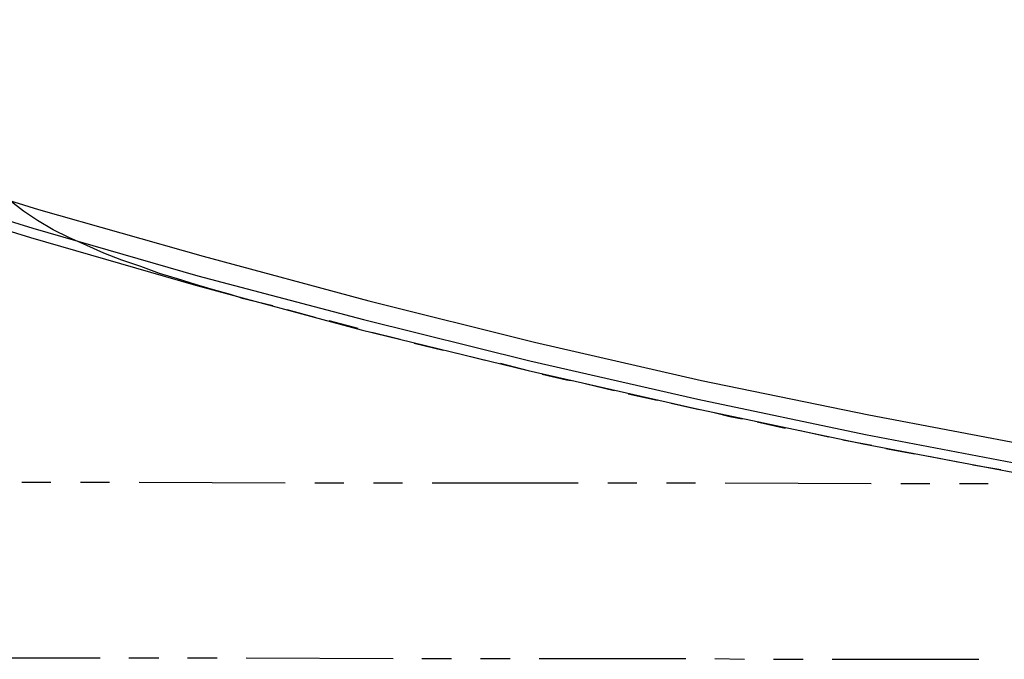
# Model space of a CAD drawing. Header units: feet. Extents: x -79 to 198, y -22 to 181.
# Tile 13 of 203: x 23 to 40, y 7 to 18. Entities that reach past the tile are written whole.
import ezdxf

# ---------------------------------------------------------------- set-up
doc = ezdxf.new("R2010")
doc.units = ezdxf.units.FT
doc.layers.add('A-LINEA', color=7, linetype='CONTINUOUS')

msp = doc.modelspace()

# ---------------------------------------------------------------- linework, layer by layer
at = {"layer": 'A-LINEA'}
for p, q in [((26.6133, 12.9644), (27.16, 12.8311)), ((27.4, 12.7644), (27.88, 12.6311)), ((28.12, 12.5778), (28.6133, 12.4444)), ((28.8533, 12.3778), (29.3333, 12.2578)), ((29.5733, 12.1911), (30.0667, 12.0711)), ((30.3067, 12.0178), (30.7867, 11.8978)), ((31.04, 11.8444), (31.52, 11.7244)), ((32.4933, 11.4978), (32.9867, 11.3778)), ((33.2267, 11.3244), (33.72, 11.2178)), ((33.96, 11.1644), (34.44, 11.0578)), ((35.4267, 10.8444), (35.9067, 10.7378)), ((36.16, 10.6978), (36.6533, 10.5911)), ((36.8933, 10.5378), (37.3867, 10.4444)), ((38.36, 10.2578), (38.8533, 10.1644)), ((39.1067, 10.1111), (39.5867, 10.0311)), ((22.88, 9.8178), (23.3733, 9.8178)), ((23.88, 9.8178), (24.3733, 9.8178)), ((24.88, 9.8178), (27.3733, 9.8044)), ((27.88, 9.8044), (28.3733, 9.8044)), ((28.88, 9.8044), (29.3733, 9.8044)), ((29.88, 9.8044), (32.3733, 9.8044)), ((32.88, 9.8044), (33.3733, 9.8044)), ((33.88, 9.8044), (34.3733, 9.8044)), ((34.88, 9.8044), (37.3733, 9.7911)), ((37.88, 9.7911), (38.3733, 9.7911)), ((38.88, 9.7911), (39.3733, 9.7911)), ((21.7067, 6.8178), (24.2133, 6.8178)), ((24.7067, 6.8178), (25.2133, 6.8178)), ((25.7067, 6.8178), (26.2133, 6.8178)), ((26.7067, 6.8178), (29.2133, 6.8044)), ((29.7067, 6.8044), (30.2133, 6.8044)), ((30.7067, 6.8044), (31.2133, 6.8044)), ((31.7067, 6.8044), (34.2133, 6.8044)), ((34.7067, 6.8044), (35.2133, 6.7911)), ((35.7067, 6.7911), (36.2133, 6.7911)), ((36.7067, 6.7911), (39.2133, 6.7911))]:
    msp.add_line(p, q, dxfattribs=at)
for points in [[(14.36, 17.7111), (14.5867, 17.5644), (14.8267, 17.4178), (15.0933, 17.2711), (15.3733, 17.1244), (15.6533, 17.0044), (15.96, 16.8711), (16.2667, 16.7378), (16.5467, 16.6311), (16.84, 16.5111), (17.1333, 16.4044), (17.4267, 16.3111), (17.6, 16.2444), (20.3733, 15.3378), (23.16, 14.4711), (25.9733, 13.6711), (28.8, 12.9111), (31.6267, 12.2044), (34.48, 11.5511), (37.3333, 10.9644), (40.2133, 10.4178)], [(14.1733, 17.4444), (14.4133, 17.2844), (14.6533, 17.1244), (14.9467, 16.9778), (15.2267, 16.8311), (15.52, 16.6978), (15.8267, 16.5644), (16.1333, 16.4311), (16.4267, 16.3244), (16.7333, 16.2044), (17.0267, 16.0978), (17.32, 15.9911), (17.4933, 15.9378), (20.2667, 15.0178), (23.0667, 14.1511), (25.88, 13.3378), (28.7067, 12.5911), (31.5467, 11.8844), (34.4133, 11.2311), (37.28, 10.6311), (40.1467, 10.0844)], [(14.32, 17.1378), (14.5733, 16.9911), (14.8667, 16.8311), (15.16, 16.6844), (15.4533, 16.5511), (15.76, 16.4044), (16.08, 16.2844), (16.3733, 16.1644), (16.6667, 16.0444), (16.9733, 15.9378), (17.2667, 15.8311), (17.44, 15.7778), (20.2267, 14.8578), (23.0267, 13.9911), (25.84, 13.1778), (28.6667, 12.4178), (31.52, 11.7244), (34.3733, 11.0711), (37.24, 10.4711), (40.12, 9.9244)], [(26.6133, 12.9644), (26.44, 13.0178), (26.1467, 13.0978), (25.84, 13.1911), (25.5333, 13.2844), (25.2267, 13.3778), (24.9067, 13.4978), (24.5867, 13.6044), (24.28, 13.7244), (23.9867, 13.8578), (23.68, 13.9911), (23.4133, 14.1244), (23.1467, 14.2844), (22.9067, 14.4444), (22.68, 14.6178)], [(31.76, 11.6578), (32.1733, 11.5644), (32.2533, 11.5511)], [(34.6933, 11.0044), (34.96, 10.9378), (35.1733, 10.8978)], [(37.6267, 10.3911), (37.7733, 10.3644), (38.12, 10.2978)]]:
    msp.add_lwpolyline(points, dxfattribs=at)

doc.saveas('drawing.dxf')
